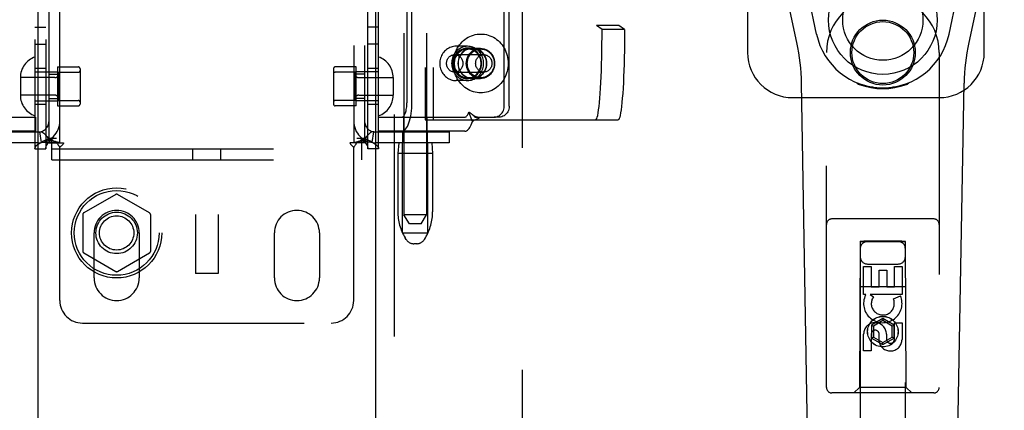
# Model space of a CAD drawing. Header units: inches. Extents: x 0 to 224, y 0 to 145.
# Tile 10 of 91: x 72.86 to 78.32, y 49.76 to 51.92. Entities that reach past the tile are written whole.
import ezdxf

# ---------------------------------------------------------------- set-up
doc = ezdxf.new("R2010")
doc.units = ezdxf.units.IN
doc.header["$LTSCALE"] = 12.302632
doc.header["$MEASUREMENT"] = 0
doc.linetypes.add('HIDDEN', pattern=[0.2, 0.1, -0.1])
for name, color, linetype in [('DEFAULT_2', 8, 'HIDDEN'), ('DOOR_2_ASSEMBLY', 7, 'CONTINUOUS'), ('DOOR_3_ASSEMBLY', 7, 'CONTINUOUS')]:
    doc.layers.add(name, color=color, linetype=linetype)

msp = doc.modelspace()

# ---------------------------------------------------------------- linework, layer by layer
at = {"layer": 'DEFAULT_2', "color": 8, "linetype": 'HIDDEN'}
for p, q in [((75.6439, 89.3524), (75.6439, 16.3824)), ((73.8314, 55.7664), (73.8314, 50.5164)), ((73.9564, 55.7664), (73.9564, 50.5164)), ((74.9876, 54.3115), (74.9876, 50.8424)), ((75.1126, 54.3115), (75.1126, 50.8424)), ((72.9409, 54.2764), (72.9409, 51.2084)), ((73.0009, 54.2764), (73.0009, 51.2084)), ((73.0189, 51.2424), (73.0189, 54.2424)), ((73.0789, 51.2424), (73.0789, 54.2424)), ((74.7089, 54.2424), (74.7089, 51.2424)), ((74.7689, 54.2424), (74.7689, 51.2424)), ((74.7869, 51.2084), (74.7869, 54.2764)), ((74.8469, 51.2084), (74.8469, 54.2764)), ((75.1047, 54.1199), (75.1047, 51.3699)), ((75.1495, 54.1199), (75.1495, 51.3699)), ((75.5435, 51.4444), (75.5435, 54.0444)), ((75.5715, 51.4444), (75.5715, 54.0444)), ((76.055, 53.5962), (76.055, 51.8935)), ((76.1797, 53.5962), (76.1797, 51.8935)), ((75.0039, 52.1189), (75.0039, 51.4644)), ((75.0319, 51.4644), (75.0319, 52.1189)), ((76.0865, 51.8699), (76.055, 51.8935)), ((76.1797, 51.8935), (76.055, 51.8935)), ((76.2112, 51.8699), (76.1797, 51.8935)), ((72.9409, 51.8834), (73.0009, 51.8834)), ((74.8469, 51.8834), (74.7869, 51.8834)), ((76.2112, 51.8699), (76.0865, 51.8699)), ((72.9409, 51.7884), (73.0009, 51.7884)), ((74.8469, 51.7884), (74.7869, 51.7884)), ((75.3409, 51.7774), (75.2764, 51.7774)), ((75.2692, 51.7309), (75.4305, 51.7309)), ((75.367, 51.7669), (75.3391, 51.7669)), ((75.4136, 51.7624), (75.3409, 51.7624)), ((75.367, 51.7664), (75.4118, 51.7664)), ((73.0009, 51.6549), (72.9409, 51.6549)), ((72.9409, 51.6349), (73.0659, 51.6349)), ((73.0189, 51.6229), (73.0789, 51.6229)), ((73.0659, 51.6629), (73.0659, 51.4469)), ((73.0659, 51.6629), (73.1809, 51.6629)), ((73.0709, 51.6329), (73.0709, 51.4769)), ((73.0709, 51.6329), (73.1809, 51.6329)), ((73.1909, 51.6529), (73.1909, 51.4569)), ((74.5969, 51.6529), (74.5969, 51.4569)), ((74.7219, 51.6629), (74.6069, 51.6629)), ((74.7169, 51.6329), (74.6069, 51.6329)), ((74.7689, 51.6229), (74.7089, 51.6229)), ((74.7169, 51.4769), (74.7169, 51.6329)), ((74.7219, 51.4469), (74.7219, 51.6629)), ((74.8469, 51.6349), (74.7219, 51.6349)), ((74.8469, 51.6549), (74.7869, 51.6549)), ((75.2692, 51.6339), (75.4305, 51.6339)), ((72.8599, 51.6044), (72.8599, 51.5054)), ((73.0509, 51.6034), (72.8599, 51.6034)), ((74.7369, 51.6034), (74.9279, 51.6034)), ((74.9279, 51.6044), (74.9279, 51.5054)), ((75.3409, 51.5874), (75.2764, 51.5874)), ((75.367, 51.5979), (75.3391, 51.5979)), ((75.4136, 51.6024), (75.3409, 51.6024)), ((75.367, 51.5984), (75.4118, 51.5984)), ((73.0509, 51.5064), (72.8599, 51.5064)), ((74.7369, 51.5064), (74.9279, 51.5064)), ((72.9409, 51.4749), (73.0659, 51.4749)), ((73.0009, 51.4549), (72.9409, 51.4549)), ((73.0189, 51.4869), (73.0789, 51.4869)), ((73.0709, 51.4769), (73.1809, 51.4769)), ((74.7169, 51.4769), (74.6069, 51.4769)), ((74.7689, 51.4869), (74.7089, 51.4869)), ((74.8469, 51.4749), (74.7219, 51.4749)), ((74.8469, 51.4549), (74.7869, 51.4549)), ((73.0659, 51.4469), (73.1809, 51.4469)), ((74.7219, 51.4469), (74.6069, 51.4469)), ((75.368, 51.3606), (75.347, 51.4118)), ((72.4624, 51.3844), (72.9434, 51.3844)), ((72.9434, 51.3844), (72.9434, 51.3064)), ((74.8444, 51.3844), (74.8444, 51.3064)), ((74.8444, 51.3844), (75.3253, 51.3844)), ((74.9851, 51.3844), (74.9851, 51.3064)), ((75.1047, 51.3699), (76.1763, 51.3699)), ((75.1151, 51.3844), (75.1151, 51.3064)), ((75.3733, 51.393), (75.3798, 51.3863)), ((75.3798, 51.3863), (75.3817, 51.3844)), ((75.3817, 51.3844), (75.4875, 51.3844)), ((75.5155, 51.3844), (75.4875, 51.3844)), ((72.9434, 51.3064), (72.4624, 51.3064)), ((72.5489, 51.3024), (72.9589, 51.3024)), ((72.9767, 51.2437), (72.9678, 51.303)), ((74.8111, 51.2437), (74.82, 51.303)), ((74.8289, 51.3024), (75.2389, 51.3024)), ((75.3253, 51.3064), (74.8444, 51.3064)), ((74.9821, 51.2424), (74.9821, 51.3024)), ((75.1181, 51.2424), (75.1181, 51.3024)), ((75.2389, 51.3024), (75.2389, 51.2424)), ((72.9589, 51.2424), (72.5489, 51.2424)), ((73.0189, 51.2424), (73.0606, 51.2424)), ((73.0238, 51.2684), (73.0609, 51.2684)), ((73.0344, 51.1484), (73.0344, 51.2684)), ((73.0606, 51.2424), (73.0997, 51.2424)), ((74.7272, 51.2424), (74.688, 51.2424)), ((74.7269, 51.2684), (74.7639, 51.2684)), ((74.7689, 51.2424), (74.7272, 51.2424)), ((74.7534, 51.1484), (74.7534, 51.2684)), ((75.2389, 51.2424), (74.8289, 51.2424)), ((74.9586, 51.2424), (74.9536, 51.1824)), ((74.9801, 50.7424), (74.9801, 51.2424)), ((75.1201, 50.7424), (75.1201, 51.2424)), ((75.1416, 51.2424), (75.1466, 51.1824)), ((72.9409, 51.2084), (73.0009, 51.2084)), ((73.0344, 51.2084), (74.7534, 51.2084)), ((73.0789, 50.3674), (73.0789, 51.2162)), ((73.8159, 51.1484), (73.8159, 51.2084)), ((73.9719, 51.1484), (73.9719, 51.2084)), ((74.7089, 50.3674), (74.7089, 51.2162)), ((74.8469, 51.2084), (74.7869, 51.2084)), ((74.9536, 51.1824), (74.9536, 50.8599)), ((75.1466, 51.1824), (74.9536, 51.1824)), ((75.1466, 51.1824), (75.1466, 50.8599)), ((73.0344, 51.1484), (74.7534, 51.1484)), ((73.3889, 50.956), (73.2114, 50.8535)), ((73.5764, 50.8535), (73.3989, 50.956)), ((73.2064, 50.8448), (73.2064, 50.6399)), ((73.5814, 50.8448), (73.5814, 50.6399)), ((75.0176, 50.7924), (74.9876, 50.8424)), ((75.0501, 50.8424), (74.9876, 50.8424)), ((75.1126, 50.8424), (75.0501, 50.8424)), ((75.0826, 50.7924), (75.1126, 50.8424)), ((73.2689, 50.4924), (73.2689, 50.7424)), ((73.5189, 50.7424), (73.5189, 50.4924)), ((74.2689, 50.4924), (74.2689, 50.7424)), ((74.5189, 50.7424), (74.5189, 50.4924)), ((74.9801, 50.7424), (75.1201, 50.7424)), ((75.0826, 50.7924), (75.0176, 50.7924)), ((74.9991, 50.7066), (74.9935, 50.7159)), ((75.1012, 50.7066), (75.1067, 50.7159)), ((73.2114, 50.6312), (73.3889, 50.5288)), ((73.3989, 50.5288), (73.5764, 50.6312)), ((75.0583, 50.6824), (75.0419, 50.6824)), ((73.9564, 50.5164), (73.8314, 50.5164)), ((73.2039, 50.2424), (74.5839, 50.2424))]:
    msp.add_line(p, q, dxfattribs=at)
for points in [[(75.2614, 51.6824), (75.2618, 51.6935), (75.2629, 51.7046), (75.2646, 51.7155), (75.2671, 51.7263), (75.2702, 51.737), (75.274, 51.7473), (75.2785, 51.7574), (75.2836, 51.7671), (75.2893, 51.7764), (75.2956, 51.7852), (75.3024, 51.7936), (75.3097, 51.8015), (75.3176, 51.8088), (75.3259, 51.8155), (75.3345, 51.8216), (75.3436, 51.8271), (75.353, 51.8319), (75.3626, 51.836), (75.3726, 51.8393), (75.3826, 51.842), (75.3929, 51.8439), (75.4032, 51.845), (75.4136, 51.8454), (75.424, 51.845), (75.4343, 51.8439), (75.4446, 51.842), (75.4547, 51.8393), (75.4646, 51.836), (75.4742, 51.8319), (75.4836, 51.8271), (75.4927, 51.8216), (75.5014, 51.8155), (75.5096, 51.8088), (75.5175, 51.8015), (75.5248, 51.7936), (75.5317, 51.7852), (75.5379, 51.7764), (75.5436, 51.7671), (75.5487, 51.7574), (75.5532, 51.7473), (75.557, 51.737), (75.5601, 51.7263), (75.5626, 51.7155), (75.5644, 51.7046), (75.5654, 51.6935), (75.5658, 51.6824)], [(76.0516, 51.3699), (76.0543, 51.3714), (76.0571, 51.376), (76.0597, 51.3837), (76.0624, 51.3943), (76.0649, 51.4079), (76.0674, 51.4244), (76.0698, 51.4436), (76.0721, 51.4654), (76.0742, 51.4897), (76.0763, 51.5163), (76.0781, 51.5452), (76.0798, 51.576), (76.0813, 51.6086), (76.0827, 51.6429), (76.0838, 51.6785), (76.0848, 51.7154), (76.0855, 51.7531), (76.086, 51.7917), (76.0864, 51.8305), (76.0865, 51.8699)], [(76.2112, 51.8699), (76.2111, 51.8305), (76.2107, 51.7917), (76.2102, 51.7531), (76.2095, 51.7154), (76.2085, 51.6785), (76.2074, 51.6429), (76.206, 51.6086), (76.2045, 51.576), (76.2028, 51.5452), (76.201, 51.5163), (76.1989, 51.4897), (76.1968, 51.4654), (76.1945, 51.4436), (76.1921, 51.4244), (76.1896, 51.4079), (76.1871, 51.3943), (76.1844, 51.3837), (76.1817, 51.376), (76.179, 51.3714), (76.1763, 51.3699)], [(75.2764, 51.7774), (75.2693, 51.7771), (75.2624, 51.7762), (75.2555, 51.7748), (75.2487, 51.7728), (75.2421, 51.7702), (75.2357, 51.7671), (75.2295, 51.7635), (75.2237, 51.7594), (75.2181, 51.7548), (75.2129, 51.7498), (75.2081, 51.7443), (75.2037, 51.7384), (75.1997, 51.7322), (75.1962, 51.7257), (75.1933, 51.7189), (75.1908, 51.7119), (75.1888, 51.7047), (75.1875, 51.6973), (75.1866, 51.6899), (75.1863, 51.6824)], [(75.3409, 51.7774), (75.3335, 51.777), (75.3263, 51.7761), (75.3191, 51.7745), (75.3121, 51.7722), (75.3052, 51.7694), (75.2987, 51.7659), (75.2924, 51.7619), (75.2864, 51.7573), (75.2808, 51.7523), (75.2756, 51.7467), (75.2709, 51.7407), (75.2666, 51.7343), (75.2629, 51.7276), (75.2596, 51.7205), (75.257, 51.7132), (75.2549, 51.7057), (75.2534, 51.698), (75.2525, 51.6902), (75.2522, 51.6824)], [(75.4296, 51.6824), (75.4292, 51.6902), (75.4283, 51.698), (75.4268, 51.7057), (75.4247, 51.7132), (75.4221, 51.7205), (75.4189, 51.7276), (75.4151, 51.7343), (75.4109, 51.7407), (75.4061, 51.7467), (75.4009, 51.7523), (75.3953, 51.7573), (75.3894, 51.7619), (75.3831, 51.7659), (75.3765, 51.7694), (75.3697, 51.7722), (75.3626, 51.7745), (75.3555, 51.7761), (75.3482, 51.777), (75.3409, 51.7774)], [(75.2239, 51.6824), (75.2241, 51.6871), (75.2248, 51.6918), (75.2259, 51.6964), (75.2274, 51.7009), (75.2293, 51.7052), (75.2315, 51.7093), (75.2342, 51.7131), (75.2372, 51.7167), (75.2405, 51.7199), (75.244, 51.7227), (75.2478, 51.7251), (75.2519, 51.7272), (75.256, 51.7288), (75.2604, 51.7299), (75.2648, 51.7306), (75.2692, 51.7309)], [(75.3391, 51.7669), (75.3287, 51.7661), (75.3187, 51.764), (75.3089, 51.7604), (75.2996, 51.7555), (75.2911, 51.7494), (75.2833, 51.7421), (75.2765, 51.7338), (75.2708, 51.7246), (75.2662, 51.7147), (75.2629, 51.7042), (75.2609, 51.6934), (75.2602, 51.6824), (75.2609, 51.6713), (75.2629, 51.6605), (75.2662, 51.65), (75.2708, 51.6401), (75.2765, 51.6309), (75.2833, 51.6226), (75.2911, 51.6153), (75.2996, 51.6092), (75.3089, 51.6043), (75.3187, 51.6007), (75.3287, 51.5986), (75.3391, 51.5979)], [(75.3409, 51.7624), (75.3347, 51.7621), (75.3286, 51.7613), (75.3225, 51.7599), (75.3166, 51.758), (75.3109, 51.7556), (75.3053, 51.7527), (75.3, 51.7493), (75.295, 51.7455), (75.2903, 51.7412), (75.2859, 51.7366), (75.2819, 51.7315), (75.2783, 51.7261), (75.2752, 51.7204), (75.2725, 51.7145), (75.2702, 51.7083), (75.2685, 51.702), (75.2672, 51.6955), (75.2664, 51.689), (75.2662, 51.6824)], [(75.2692, 51.7309), (75.2736, 51.7306), (75.278, 51.7299), (75.2823, 51.7288), (75.2865, 51.7272), (75.2905, 51.7251), (75.2943, 51.7227), (75.2979, 51.7199), (75.3012, 51.7167), (75.3042, 51.7131), (75.3068, 51.7093), (75.3091, 51.7052), (75.311, 51.7009), (75.3125, 51.6964), (75.3136, 51.6918), (75.3142, 51.6871), (75.3145, 51.6824)], [(75.367, 51.7669), (75.3566, 51.7661), (75.3466, 51.764), (75.3368, 51.7604), (75.3276, 51.7555), (75.319, 51.7494), (75.3112, 51.7421), (75.3044, 51.7338), (75.2987, 51.7246), (75.2941, 51.7147), (75.2908, 51.7042), (75.2888, 51.6934), (75.2881, 51.6824), (75.2888, 51.6713), (75.2908, 51.6605), (75.2941, 51.65), (75.2987, 51.6401), (75.3044, 51.6309), (75.3112, 51.6226), (75.319, 51.6153), (75.3276, 51.6092), (75.3368, 51.6043), (75.3466, 51.6007), (75.3566, 51.5986), (75.367, 51.5979)], [(75.367, 51.5984), (75.3567, 51.5991), (75.3467, 51.6012), (75.337, 51.6048), (75.3278, 51.6096), (75.3193, 51.6157), (75.3116, 51.623), (75.3048, 51.6312), (75.2991, 51.6404), (75.2946, 51.6502), (75.2913, 51.6606), (75.2893, 51.6714), (75.2886, 51.6824), (75.2893, 51.6933), (75.2913, 51.7041), (75.2946, 51.7145), (75.2991, 51.7244), (75.3048, 51.7335), (75.3116, 51.7418), (75.3193, 51.749), (75.3278, 51.7551), (75.337, 51.76), (75.3467, 51.7635), (75.3567, 51.7656), (75.367, 51.7664)], [(75.4118, 51.5984), (75.4015, 51.5991), (75.3915, 51.6012), (75.3818, 51.6048), (75.3726, 51.6096), (75.3641, 51.6157), (75.3564, 51.623), (75.3496, 51.6312), (75.3439, 51.6404), (75.3394, 51.6502), (75.3361, 51.6606), (75.3341, 51.6714), (75.3334, 51.6824), (75.3341, 51.6933), (75.3361, 51.7041), (75.3394, 51.7145), (75.3439, 51.7244), (75.3496, 51.7335), (75.3564, 51.7418), (75.3641, 51.749), (75.3726, 51.7551), (75.3818, 51.76), (75.3915, 51.7635), (75.4015, 51.7656), (75.4118, 51.7664)], [(75.3389, 51.6824), (75.3392, 51.6894), (75.3401, 51.6963), (75.3415, 51.7031), (75.3434, 51.7097), (75.3459, 51.7162), (75.3489, 51.7224), (75.3524, 51.7283), (75.3564, 51.7338), (75.3608, 51.7389), (75.3656, 51.7437), (75.3708, 51.7479), (75.3763, 51.7517), (75.382, 51.7549), (75.3881, 51.7575), (75.3943, 51.7596), (75.4006, 51.7612), (75.4071, 51.7621), (75.4136, 51.7624)], [(75.3391, 51.5979), (75.3495, 51.5986), (75.3595, 51.6007), (75.3693, 51.6043), (75.3785, 51.6092), (75.3871, 51.6153), (75.3949, 51.6226), (75.4016, 51.6309), (75.4074, 51.6401), (75.4119, 51.65), (75.4153, 51.6605), (75.4173, 51.6713), (75.418, 51.6824), (75.4173, 51.6934), (75.4153, 51.7042), (75.4119, 51.7147), (75.4074, 51.7246), (75.4016, 51.7338), (75.3949, 51.7421), (75.3871, 51.7494), (75.3785, 51.7555), (75.3693, 51.7604), (75.3595, 51.764), (75.3495, 51.7661), (75.3391, 51.7669)], [(75.4155, 51.6824), (75.4153, 51.689), (75.4145, 51.6955), (75.4133, 51.702), (75.4115, 51.7083), (75.4093, 51.7145), (75.4065, 51.7204), (75.4034, 51.7261), (75.3998, 51.7315), (75.3958, 51.7366), (75.3914, 51.7412), (75.3867, 51.7455), (75.3817, 51.7493), (75.3764, 51.7527), (75.3709, 51.7556), (75.3651, 51.758), (75.3592, 51.7599), (75.3532, 51.7613), (75.347, 51.7621), (75.3409, 51.7624)], [(75.367, 51.5979), (75.3774, 51.5986), (75.3874, 51.6007), (75.3972, 51.6043), (75.4065, 51.6092), (75.415, 51.6153), (75.4228, 51.6226), (75.4296, 51.6309), (75.4353, 51.6401), (75.4399, 51.65), (75.4432, 51.6605), (75.4452, 51.6713), (75.4459, 51.6824), (75.4452, 51.6934), (75.4432, 51.7042), (75.4399, 51.7147), (75.4353, 51.7246), (75.4296, 51.7338), (75.4228, 51.7421), (75.415, 51.7494), (75.4065, 51.7555), (75.3972, 51.7604), (75.3874, 51.764), (75.3774, 51.7661), (75.367, 51.7669)], [(75.367, 51.7664), (75.3773, 51.7656), (75.3873, 51.7635), (75.397, 51.76), (75.4062, 51.7551), (75.4148, 51.749), (75.4225, 51.7418), (75.4292, 51.7335), (75.4349, 51.7244), (75.4395, 51.7145), (75.4428, 51.7041), (75.4448, 51.6933), (75.4454, 51.6824), (75.4448, 51.6714), (75.4428, 51.6606), (75.4395, 51.6502), (75.4349, 51.6404), (75.4292, 51.6312), (75.4225, 51.623), (75.4148, 51.6157), (75.4062, 51.6096), (75.397, 51.6048), (75.3873, 51.6012), (75.3773, 51.5991), (75.367, 51.5984)], [(75.3852, 51.6824), (75.3854, 51.6871), (75.386, 51.6918), (75.3871, 51.6964), (75.3886, 51.7009), (75.3905, 51.7052), (75.3928, 51.7093), (75.3955, 51.7131), (75.3984, 51.7167), (75.4017, 51.7199), (75.4053, 51.7227), (75.4091, 51.7251), (75.4131, 51.7272), (75.4173, 51.7288), (75.4216, 51.7299), (75.426, 51.7306), (75.4305, 51.7309)], [(75.4118, 51.7664), (75.4221, 51.7656), (75.4321, 51.7635), (75.4418, 51.76), (75.451, 51.7551), (75.4596, 51.749), (75.4673, 51.7418), (75.474, 51.7335), (75.4797, 51.7244), (75.4843, 51.7145), (75.4876, 51.7041), (75.4896, 51.6933), (75.4902, 51.6824), (75.4896, 51.6714), (75.4876, 51.6606), (75.4843, 51.6502), (75.4797, 51.6404), (75.474, 51.6312), (75.4673, 51.623), (75.4596, 51.6157), (75.451, 51.6096), (75.4418, 51.6048), (75.4321, 51.6012), (75.4221, 51.5991), (75.4118, 51.5984)], [(75.4136, 51.7624), (75.4201, 51.7621), (75.4266, 51.7612), (75.4329, 51.7596), (75.4392, 51.7575), (75.4452, 51.7549), (75.451, 51.7517), (75.4564, 51.7479), (75.4616, 51.7437), (75.4664, 51.7389), (75.4708, 51.7338), (75.4748, 51.7283), (75.4783, 51.7224), (75.4813, 51.7162), (75.4838, 51.7097), (75.4858, 51.7031), (75.4872, 51.6963), (75.488, 51.6894), (75.4883, 51.6824)], [(75.4305, 51.7309), (75.4349, 51.7306), (75.4393, 51.7299), (75.4436, 51.7288), (75.4478, 51.7272), (75.4518, 51.7251), (75.4556, 51.7227), (75.4592, 51.7199), (75.4625, 51.7167), (75.4655, 51.7131), (75.4681, 51.7093), (75.4704, 51.7052), (75.4723, 51.7009), (75.4738, 51.6964), (75.4749, 51.6918), (75.4755, 51.6871), (75.4757, 51.6824)], [(75.1863, 51.6824), (75.1866, 51.6749), (75.1875, 51.6674), (75.1889, 51.6601), (75.1908, 51.6528), (75.1933, 51.6458), (75.1962, 51.639), (75.1997, 51.6325), (75.2037, 51.6263), (75.2081, 51.6204), (75.2129, 51.615), (75.2181, 51.6099), (75.2237, 51.6053), (75.2295, 51.6012), (75.2357, 51.5976), (75.2421, 51.5945), (75.2487, 51.592), (75.2555, 51.59), (75.2624, 51.5885), (75.2693, 51.5877), (75.2764, 51.5874)], [(75.2692, 51.6339), (75.2648, 51.6341), (75.2604, 51.6348), (75.256, 51.636), (75.2519, 51.6376), (75.2478, 51.6396), (75.244, 51.642), (75.2405, 51.6449), (75.2372, 51.6481), (75.2342, 51.6516), (75.2315, 51.6554), (75.2293, 51.6595), (75.2274, 51.6638), (75.2259, 51.6683), (75.2248, 51.6729), (75.2241, 51.6776), (75.2239, 51.6824)], [(75.2522, 51.6824), (75.2525, 51.6745), (75.2534, 51.6667), (75.2549, 51.659), (75.257, 51.6515), (75.2596, 51.6442), (75.2629, 51.6372), (75.2666, 51.6304), (75.2709, 51.624), (75.2756, 51.618), (75.2808, 51.6125), (75.2864, 51.6074), (75.2924, 51.6028), (75.2987, 51.5988), (75.3052, 51.5954), (75.3121, 51.5925), (75.3191, 51.5903), (75.3263, 51.5887), (75.3335, 51.5877), (75.3409, 51.5874)], [(75.5658, 51.6824), (75.5654, 51.6712), (75.5644, 51.6602), (75.5626, 51.6492), (75.5601, 51.6384), (75.557, 51.6278), (75.5532, 51.6174), (75.5487, 51.6074), (75.5436, 51.5977), (75.5379, 51.5884), (75.5317, 51.5795), (75.5248, 51.5711), (75.5175, 51.5632), (75.5096, 51.5559), (75.5014, 51.5492), (75.4927, 51.5431), (75.4836, 51.5376), (75.4742, 51.5329), (75.4646, 51.5288), (75.4547, 51.5254), (75.4446, 51.5228), (75.4343, 51.5209), (75.424, 51.5197), (75.4136, 51.5194), (75.4032, 51.5197), (75.3929, 51.5209), (75.3826, 51.5228), (75.3726, 51.5254), (75.3626, 51.5288), (75.353, 51.5329), (75.3436, 51.5376), (75.3345, 51.5431), (75.3259, 51.5492), (75.3176, 51.5559), (75.3097, 51.5632), (75.3024, 51.5711), (75.2956, 51.5795), (75.2893, 51.5884), (75.2836, 51.5977), (75.2785, 51.6074), (75.274, 51.6174), (75.2702, 51.6278), (75.2671, 51.6384), (75.2646, 51.6492), (75.2629, 51.6602), (75.2618, 51.6712), (75.2614, 51.6824)], [(75.2662, 51.6824), (75.2664, 51.6757), (75.2672, 51.6692), (75.2685, 51.6627), (75.2702, 51.6564), (75.2725, 51.6502), (75.2752, 51.6443), (75.2783, 51.6386), (75.2819, 51.6332), (75.2859, 51.6282), (75.2903, 51.6235), (75.295, 51.6192), (75.3, 51.6154), (75.3053, 51.612), (75.3109, 51.6091), (75.3166, 51.6067), (75.3225, 51.6048), (75.3286, 51.6035), (75.3347, 51.6026), (75.3409, 51.6024)], [(75.3145, 51.6824), (75.3142, 51.6776), (75.3136, 51.6729), (75.3125, 51.6683), (75.311, 51.6638), (75.3091, 51.6595), (75.3068, 51.6554), (75.3042, 51.6516), (75.3012, 51.6481), (75.2979, 51.6449), (75.2943, 51.642), (75.2905, 51.6396), (75.2865, 51.6376), (75.2823, 51.636), (75.278, 51.6348), (75.2736, 51.6341), (75.2692, 51.6339)], [(75.4136, 51.6024), (75.4071, 51.6027), (75.4006, 51.6036), (75.3943, 51.6051), (75.3881, 51.6072), (75.382, 51.6099), (75.3763, 51.6131), (75.3708, 51.6168), (75.3656, 51.6211), (75.3608, 51.6258), (75.3564, 51.6309), (75.3524, 51.6365), (75.3489, 51.6424), (75.3459, 51.6486), (75.3434, 51.655), (75.3415, 51.6617), (75.3401, 51.6685), (75.3392, 51.6754), (75.3389, 51.6824)], [(75.3409, 51.5874), (75.3482, 51.5877), (75.3555, 51.5887), (75.3626, 51.5903), (75.3697, 51.5925), (75.3765, 51.5954), (75.3831, 51.5988), (75.3894, 51.6028), (75.3953, 51.6074), (75.4009, 51.6125), (75.4061, 51.618), (75.4109, 51.624), (75.4151, 51.6304), (75.4189, 51.6372), (75.4221, 51.6442), (75.4247, 51.6515), (75.4268, 51.659), (75.4283, 51.6667), (75.4292, 51.6745), (75.4296, 51.6824)], [(75.3409, 51.6024), (75.347, 51.6026), (75.3532, 51.6035), (75.3592, 51.6048), (75.3651, 51.6067), (75.3709, 51.6091), (75.3764, 51.612), (75.3817, 51.6154), (75.3867, 51.6192), (75.3914, 51.6235), (75.3958, 51.6282), (75.3998, 51.6332), (75.4034, 51.6386), (75.4065, 51.6443), (75.4093, 51.6502), (75.4115, 51.6564), (75.4133, 51.6627), (75.4145, 51.6692), (75.4153, 51.6757), (75.4155, 51.6824)], [(75.4305, 51.6339), (75.426, 51.6341), (75.4216, 51.6348), (75.4173, 51.636), (75.4131, 51.6376), (75.4091, 51.6396), (75.4053, 51.642), (75.4017, 51.6449), (75.3984, 51.6481), (75.3955, 51.6516), (75.3928, 51.6554), (75.3905, 51.6595), (75.3886, 51.6638), (75.3871, 51.6683), (75.386, 51.6729), (75.3854, 51.6776), (75.3852, 51.6824)], [(75.4883, 51.6824), (75.488, 51.6754), (75.4872, 51.6685), (75.4858, 51.6617), (75.4838, 51.655), (75.4813, 51.6486), (75.4783, 51.6424), (75.4748, 51.6365), (75.4708, 51.6309), (75.4664, 51.6258), (75.4616, 51.6211), (75.4564, 51.6168), (75.451, 51.6131), (75.4452, 51.6099), (75.4392, 51.6072), (75.4329, 51.6051), (75.4266, 51.6036), (75.4201, 51.6027), (75.4136, 51.6024)], [(75.4757, 51.6824), (75.4755, 51.6776), (75.4749, 51.6729), (75.4738, 51.6683), (75.4723, 51.6638), (75.4704, 51.6595), (75.4681, 51.6554), (75.4655, 51.6516), (75.4625, 51.6481), (75.4592, 51.6449), (75.4556, 51.642), (75.4518, 51.6396), (75.4478, 51.6376), (75.4436, 51.636), (75.4393, 51.6348), (75.4349, 51.6341), (75.4305, 51.6339)], [(74.9752, 51.3064), (74.9808, 51.3071), (74.9863, 51.3094), (74.9917, 51.3132), (74.9969, 51.3184), (75.0019, 51.325), (75.0067, 51.333), (75.0112, 51.3422), (75.0153, 51.3526), (75.019, 51.3641), (75.0223, 51.3766), (75.0252, 51.3899), (75.0276, 51.4039), (75.0294, 51.4185), (75.0308, 51.4335), (75.0316, 51.4488), (75.0319, 51.4644)], [(74.9752, 51.3844), (74.9781, 51.3848), (74.9808, 51.3859), (74.9836, 51.3878), (74.9862, 51.3905), (74.9888, 51.3938), (74.9912, 51.3979), (74.9934, 51.4025), (74.9955, 51.4078), (74.9974, 51.4136), (74.9991, 51.4199), (75.0005, 51.4267), (75.0017, 51.4338), (75.0027, 51.4411), (75.0034, 51.4488), (75.0038, 51.4565), (75.0039, 51.4644)], [(75.3253, 51.3844), (75.3278, 51.3847), (75.3302, 51.3855), (75.3326, 51.387), (75.3349, 51.389), (75.3372, 51.3916), (75.3394, 51.3947), (75.3415, 51.3983), (75.3434, 51.4023), (75.3453, 51.4069), (75.347, 51.4118)], [(75.347, 51.4118), (75.349, 51.4113), (75.3511, 51.4105), (75.3532, 51.4095), (75.3553, 51.4083), (75.3576, 51.4069), (75.3599, 51.4053), (75.3621, 51.4036), (75.3642, 51.4017), (75.3665, 51.3997), (75.3685, 51.3978)], [(75.3685, 51.3978), (75.371, 51.3953), (75.3733, 51.393)], [(75.395, 51.3844), (75.3941, 51.3844), (75.3921, 51.3845), (75.3903, 51.3848), (75.3885, 51.3853), (75.3868, 51.3858), (75.3851, 51.3864), (75.3835, 51.3871), (75.3819, 51.3879), (75.3803, 51.3887), (75.3787, 51.3897), (75.3771, 51.3907), (75.3755, 51.3918), (75.3739, 51.3931), (75.3723, 51.3943), (75.3707, 51.3957), (75.3691, 51.3972), (75.3685, 51.3978)], [(75.4875, 51.3844), (75.4949, 51.3849), (75.502, 51.3864), (75.5089, 51.3889), (75.5155, 51.3924), (75.5216, 51.3968), (75.5271, 51.4019), (75.5319, 51.4078), (75.536, 51.4144), (75.5393, 51.4214), (75.5416, 51.4288), (75.543, 51.4365), (75.5435, 51.4444)], [(75.5715, 51.4444), (75.571, 51.4365), (75.5696, 51.4288), (75.5672, 51.4214), (75.564, 51.4144), (75.5599, 51.4078), (75.5551, 51.4019), (75.5496, 51.3968), (75.5435, 51.3924), (75.5369, 51.3889), (75.53, 51.3864), (75.5228, 51.3849), (75.5155, 51.3844)], [(75.3253, 51.3064), (75.3302, 51.307), (75.335, 51.3087), (75.3397, 51.3115), (75.3443, 51.3155), (75.3488, 51.3206), (75.3531, 51.3267), (75.3572, 51.3338), (75.3611, 51.3419), (75.3647, 51.3508), (75.368, 51.3606)], [(75.368, 51.3606), (75.3711, 51.363), (75.3742, 51.3652), (75.3775, 51.3671), (75.3808, 51.3688), (75.384, 51.3703), (75.3872, 51.3718), (75.3903, 51.3731), (75.3933, 51.3744), (75.3964, 51.3759), (75.3994, 51.3775), (75.4024, 51.3791), (75.4051, 51.3809), (75.4076, 51.3826), (75.4097, 51.3844)], [(72.9678, 51.303), (72.9713, 51.3032), (72.9753, 51.3026), (72.9799, 51.301), (72.9848, 51.2984), (72.9898, 51.2949), (72.9948, 51.2906), (72.9989, 51.2863)], [(72.9989, 51.2863), (72.9994, 51.2857), (73.0038, 51.2802), (73.0078, 51.2743), (73.0115, 51.2679), (73.0146, 51.2612), (73.017, 51.2545), (73.0184, 51.2482), (73.0189, 51.2424)], [(73.0765, 51.2429), (73.0759, 51.243), (73.0728, 51.2435), (73.0694, 51.2442), (73.0658, 51.245), (73.0621, 51.246), (73.0582, 51.2472), (73.0543, 51.2486), (73.0503, 51.2501), (73.0462, 51.2518), (73.0421, 51.2536), (73.038, 51.2557), (73.0338, 51.2579), (73.0297, 51.2604), (73.0256, 51.263), (73.0215, 51.2658), (73.0175, 51.2688), (73.0135, 51.2721), (73.0094, 51.2756), (73.0055, 51.2793), (73.0015, 51.2833), (72.9989, 51.2863)], [(74.7889, 51.2863), (74.7861, 51.2833), (74.7822, 51.2792), (74.7782, 51.2755), (74.7742, 51.272), (74.7701, 51.2687), (74.766, 51.2657), (74.7619, 51.2629), (74.7578, 51.2602), (74.7537, 51.2578), (74.7495, 51.2555), (74.7453, 51.2535), (74.7412, 51.2516), (74.7371, 51.2499), (74.7331, 51.2484), (74.7292, 51.2471), (74.7254, 51.246), (74.7217, 51.245), (74.7182, 51.2442), (74.7148, 51.2435), (74.7118, 51.243), (74.7107, 51.2428)], [(74.7889, 51.2863), (74.7884, 51.2857), (74.784, 51.2802), (74.7799, 51.2743), (74.7763, 51.2679), (74.7731, 51.2612), (74.7708, 51.2545), (74.7694, 51.2482), (74.7689, 51.2424)], [(74.82, 51.303), (74.8165, 51.3032), (74.8124, 51.3026), (74.8078, 51.301), (74.8029, 51.2984), (74.7979, 51.2949), (74.793, 51.2906), (74.7889, 51.2863)], [(72.9409, 51.2084), (72.9418, 51.2144), (72.9446, 51.2204), (72.9493, 51.2264), (72.9557, 51.2324), (72.9638, 51.2384), (72.9734, 51.2444), (72.9844, 51.2504), (72.9966, 51.2564), (73.0098, 51.2624), (73.0238, 51.2684)], [(72.9767, 51.2437), (72.9852, 51.2447), (72.9941, 51.2453), (73.0031, 51.2457), (73.0119, 51.2459), (73.0201, 51.2459), (73.0277, 51.2458), (73.0347, 51.2456), (73.0412, 51.2454), (73.0474, 51.2451), (73.0531, 51.2448), (73.0586, 51.2445), (73.0636, 51.2442), (73.0681, 51.2438), (73.0719, 51.2435), (73.0749, 51.2431), (73.0765, 51.2429)], [(73.0009, 51.2084), (73.0014, 51.2144), (73.0028, 51.2204), (73.0051, 51.2264), (73.0083, 51.2324), (73.0123, 51.2384), (73.0171, 51.2444), (73.0226, 51.2504), (73.0287, 51.2564), (73.0353, 51.2624), (73.0423, 51.2684)], [(73.0606, 51.2424), (73.0628, 51.24), (73.0646, 51.2377), (73.0663, 51.2356), (73.0678, 51.2335), (73.0691, 51.2315), (73.0703, 51.2295)], [(73.0765, 51.2429), (73.0771, 51.2428), (73.0784, 51.2426), (73.0789, 51.2424)], [(73.0997, 51.2424), (73.0992, 51.24), (73.0983, 51.2377), (73.097, 51.2352), (73.0954, 51.2329), (73.0937, 51.2308), (73.0918, 51.2289), (73.0898, 51.2269)], [(74.688, 51.2424), (74.6886, 51.24), (74.6895, 51.2376), (74.6908, 51.2352), (74.6924, 51.2329), (74.6941, 51.2308), (74.696, 51.2289), (74.698, 51.2269), (74.7024, 51.2229)], [(74.7107, 51.2428), (74.7093, 51.2426), (74.7089, 51.2424)], [(74.8111, 51.2437), (74.8026, 51.2447), (74.7936, 51.2453), (74.7846, 51.2457), (74.7759, 51.2459), (74.7677, 51.2459), (74.76, 51.2458), (74.753, 51.2456), (74.7465, 51.2454), (74.7404, 51.2451), (74.7346, 51.2448), (74.7292, 51.2445), (74.7241, 51.2442), (74.7197, 51.2438), (74.7159, 51.2435), (74.7129, 51.2431), (74.7113, 51.2429)], [(74.7272, 51.2424), (74.725, 51.24), (74.7231, 51.2377), (74.7215, 51.2356), (74.72, 51.2335), (74.7187, 51.2315), (74.7174, 51.2296), (74.7149, 51.2255)], [(74.7454, 51.2684), (74.7524, 51.2624), (74.759, 51.2564), (74.7651, 51.2504), (74.7706, 51.2444), (74.7754, 51.2384), (74.7795, 51.2324), (74.7827, 51.2264), (74.785, 51.2204), (74.7864, 51.2144), (74.7869, 51.2084)], [(74.7639, 51.2684), (74.778, 51.2624), (74.7912, 51.2564), (74.8034, 51.2504), (74.8143, 51.2444), (74.824, 51.2384), (74.832, 51.2324), (74.8384, 51.2264), (74.8431, 51.2204), (74.8459, 51.2144), (74.8469, 51.2084)], [(73.0703, 51.2295), (73.0728, 51.2255), (73.0743, 51.2232), (73.0758, 51.2208), (73.0773, 51.2185), (73.0789, 51.2162)], [(73.0898, 51.2269), (73.0853, 51.2229), (73.083, 51.2207), (73.0809, 51.2185), (73.0789, 51.2162)], [(74.7024, 51.2229), (74.7047, 51.2207), (74.7069, 51.2185), (74.7089, 51.2162)], [(74.7149, 51.2255), (74.7135, 51.2232), (74.712, 51.2208), (74.7104, 51.2185), (74.7089, 51.2162)]]:
    msp.add_lwpolyline(points, dxfattribs=at)
for radius in [0.25, 0.235, 0.115, 0.095]:
    msp.add_circle((73.3939, 50.7424), radius, dxfattribs=at)
for centre, radius, start, end in [((72.9799, 51.6044), 0.12, 108.9656, 180), ((74.8079, 51.6044), 0.12, 0, 71.0344), ((73.0509, 51.6234), 0.02, 270, 360), ((73.1809, 51.6529), 0.01, 0, 90), ((73.1809, 51.6429), 0.01, 270, 360), ((74.6069, 51.6529), 0.01, 90, 180), ((74.6069, 51.6429), 0.01, 180, 270), ((74.7369, 51.6234), 0.02, 180, 270), ((72.9799, 51.5054), 0.12, 180, 251.0344), ((73.0509, 51.4864), 0.02, 0, 90), ((74.7369, 51.4864), 0.02, 90, 180), ((74.8079, 51.5054), 0.12, 288.9656, 360), ((73.1809, 51.4669), 0.01, 0, 90), ((73.1809, 51.4569), 0.01, 270, 360), ((74.6069, 51.4669), 0.01, 90, 180), ((74.6069, 51.4569), 0.01, 180, 270), ((72.9589, 51.3624), 0.12, 270, 360), ((72.9589, 51.3624), 0.06, 270, 360), ((74.8289, 51.3624), 0.12, 180, 270), ((74.8289, 51.3624), 0.06, 180, 270), ((73.3939, 50.9473), 0.01, 60.0037, 119.9986), ((73.2164, 50.8448), 0.01, 120.0031, 179.9988), ((73.3939, 50.7424), 0.125, 0, 180), ((73.5714, 50.8448), 0.01, 0.0034, 59.9992), ((74.3939, 50.7424), 0.125, 0, 180), ((75.2336, 50.8599), 0.28, 180, 210.9637), ((74.8666, 50.8599), 0.28, 329.0363, 360), ((75.0419, 50.7324), 0.05, 210.9637, 270), ((75.0583, 50.7324), 0.05, 270, 329.0363), ((73.2164, 50.6399), 0.01, 180.0034, 239.9992), ((73.5714, 50.6399), 0.01, 300.0031, 359.9988), ((73.3939, 50.5374), 0.01, 240.0037, 299.9986), ((73.3939, 50.4924), 0.125, 180, 360), ((74.3939, 50.4924), 0.125, 180, 360), ((73.2039, 50.3674), 0.125, 180, 270), ((74.5839, 50.3674), 0.125, 270, 360)]:
    msp.add_arc(centre, radius, start, end, dxfattribs=at)
at = {"layer": 'DOOR_2_ASSEMBLY', "color": 3, "linetype": 'Continuous'}
msp.add_line((74.8314, 15.7214), (74.8314, 90.0134), dxfattribs=at)
at = {"layer": 'DOOR_2_ASSEMBLY', "color": 8, "linetype": 'HIDDEN'}
for p, q in [((74.9354, 15.7214), (74.9354, 90.0134)), ((78.2064, 51.7424), (78.2064, 53.9924)), ((76.8939, 52.4255), (76.8939, 51.7424)), ((77.3314, 49.8849), (77.3314, 51.7424)), ((77.9564, 51.7424), (77.9564, 49.8849)), ((77.1439, 51.4924), (77.9564, 51.4924)), ((77.9264, 50.8199), (77.3614, 50.8199)), ((77.5174, 50.6949), (77.5139, 49.8849)), ((77.5174, 50.6949), (77.7704, 50.6949)), ((77.5189, 50.6965), (77.5189, 16.6949)), ((77.5197, 50.6966), (77.5212, 50.6966)), ((77.5212, 50.6966), (77.5262, 50.6966)), ((77.5278, 50.6935), (77.5222, 50.6935)), ((77.5262, 50.6966), (77.5389, 50.6966)), ((77.7489, 50.6935), (77.5278, 50.6935)), ((77.7489, 50.6966), (77.5389, 50.6966)), ((77.7489, 50.6966), (77.7616, 50.6966)), ((77.7616, 50.6935), (77.7489, 50.6935)), ((77.7616, 50.6966), (77.7665, 50.6966)), ((77.7665, 50.6935), (77.7616, 50.6935)), ((77.768, 50.6935), (77.7665, 50.6935)), ((77.7689, 16.6949), (77.7689, 50.6965)), ((77.7739, 49.8849), (77.7704, 50.6949)), ((77.5373, 50.4009), (77.5373, 50.557)), ((77.5373, 50.557), (77.5797, 50.557)), ((77.5589, 50.5699), (77.7289, 50.5699)), ((77.5797, 50.557), (77.5797, 50.4435)), ((77.6232, 50.4435), (77.6232, 50.5357)), ((77.6232, 50.5357), (77.6656, 50.5357)), ((77.6656, 50.5357), (77.6656, 50.4435)), ((77.7081, 50.4435), (77.7081, 50.557)), ((77.7081, 50.557), (77.7505, 50.557)), ((77.7505, 50.557), (77.7505, 50.4009)), ((77.5163, 50.4449), (77.7715, 50.4449)), ((77.5797, 50.4435), (77.6232, 50.4435)), ((77.6656, 50.4435), (77.7081, 50.4435)), ((77.5496, 50.4009), (77.5373, 50.4009)), ((77.5478, 50.3974), (77.5496, 50.4009)), ((77.5729, 50.4009), (77.5915, 50.3879)), ((77.7505, 50.4009), (77.5729, 50.4009)), ((77.7024, 50.3765), (77.7415, 50.3934)), ((77.6439, 50.2673), (77.5814, 50.2313)), ((77.6439, 50.2558), (77.5914, 50.2255)), ((77.6439, 50.2673), (77.6439, 50.2558)), ((77.7064, 50.2313), (77.6439, 50.2673)), ((77.6964, 50.2255), (77.6439, 50.2558)), ((77.5814, 50.2313), (77.5814, 50.1591)), ((77.5814, 50.2313), (77.5914, 50.2255)), ((77.5914, 50.2255), (77.5914, 50.1649)), ((77.7064, 50.2313), (77.6964, 50.2255)), ((77.6964, 50.1649), (77.6964, 50.2255)), ((77.7064, 50.1591), (77.7064, 50.2313)), ((77.7081, 50.1522), (77.7081, 50.2446)), ((77.7081, 50.2446), (77.7505, 50.2446)), ((77.7505, 50.2446), (77.7505, 50.1522)), ((77.5373, 50.0883), (77.5373, 50.1807)), ((77.5797, 50.1807), (77.5797, 50.0883)), ((77.5814, 50.1591), (77.5914, 50.1649)), ((77.5814, 50.1591), (77.6439, 50.123)), ((77.5914, 50.1649), (77.6439, 50.1346)), ((77.6233, 50.1384), (77.6233, 50.1847)), ((77.6439, 50.1346), (77.6964, 50.1649)), ((77.6439, 50.123), (77.7064, 50.1591)), ((77.6642, 50.1807), (77.6642, 50.1522)), ((77.7064, 50.1591), (77.6964, 50.1649)), ((77.5797, 50.0883), (77.5373, 50.0883)), ((77.6439, 50.123), (77.6439, 50.1346)), ((77.5139, 49.8849), (77.4839, 49.8549)), ((77.7739, 49.8849), (77.5139, 49.8849)), ((77.7739, 49.8849), (77.8039, 49.8549)), ((77.9264, 49.8549), (77.3614, 49.8549))]:
    msp.add_line(p, q, dxfattribs=at)
at = {"layer": 'DOOR_2_ASSEMBLY', "color": 7, "linetype": 'Continuous'}
for p, q in [((77.1674, 51.7978), (76.97, 52.7238)), ((78.3177, 52.7238), (78.1204, 51.7978)), ((77.2762, 51.8442), (77.1879, 52.2589)), ((78.0116, 51.8442), (78.0988, 52.2538)), ((77.2654, 47.4329), (77.1931, 51.5722)), ((77.5051, 51.5689), (77.5024, 51.5746)), ((77.5087, 51.572), (77.5086, 51.5675)), ((77.5123, 51.5689), (77.5126, 51.566)), ((77.7752, 51.566), (77.7755, 51.5689)), ((77.7791, 51.572), (77.7791, 51.5675)), ((77.7854, 51.5746), (77.7826, 51.5689)), ((78.0224, 47.4329), (78.0946, 51.5722)), ((77.5892, 51.5508), (77.5682, 51.5505)), ((77.6439, 51.5466), (77.6439, 51.5426)), ((77.7195, 51.5505), (77.6986, 51.5508))]:
    msp.add_line(p, q, dxfattribs=at)
for points in [[(77.5051, 51.5689), (77.5054, 51.5687), (77.5074, 51.5679)], [(77.5074, 51.5679), (77.509, 51.5673), (77.5109, 51.5666), (77.513, 51.5658)], [(77.7748, 51.5658), (77.7768, 51.5666), (77.7788, 51.5673), (77.7804, 51.5679), (77.7816, 51.5684), (77.7824, 51.5687), (77.7826, 51.5689)]]:
    msp.add_lwpolyline(points, dxfattribs=at)
at = {"layer": 'DOOR_2_ASSEMBLY', "color": 8, "linetype": 'HIDDEN'}
for points in [[(77.5189, 50.6965), (77.519, 50.6965), (77.5193, 50.6965), (77.5197, 50.6966)], [(77.5222, 50.6935), (77.5204, 50.6935), (77.5197, 50.6935), (77.5193, 50.6935), (77.519, 50.6936), (77.5189, 50.6936)], [(77.7665, 50.6966), (77.768, 50.6966), (77.7685, 50.6965), (77.7688, 50.6965), (77.7689, 50.6965)], [(77.7689, 50.6936), (77.7688, 50.6936), (77.7685, 50.6935), (77.768, 50.6935)]]:
    msp.add_lwpolyline(points, dxfattribs=at)
at = {"layer": 'DOOR_2_ASSEMBLY', "color": 7, "linetype": 'Continuous'}
for radius in [0.3012, 0.2224]:
    msp.add_circle((77.6439, 51.9225), radius, dxfattribs=at)
at = {"layer": 'DOOR_2_ASSEMBLY', "color": 8, "linetype": 'HIDDEN'}
for centre, radius in [((77.6439, 51.7424), 0.18), ((77.6439, 51.7424), 0.1715), ((77.6439, 50.1949), 0.085), ((77.6439, 50.1949), 0.0845)]:
    msp.add_circle(centre, radius, dxfattribs=at)
for centre, radius, start, end in [((77.6439, 51.7424), 0.3125, 0, 180), ((77.1439, 51.7424), 0.25, 180, 270), ((77.9564, 51.7424), 0.25, 270, 360), ((77.3614, 50.7899), 0.03, 90, 180), ((77.9264, 50.7899), 0.03, 0, 90), ((77.5589, 50.6549), 0.04, 90, 180), ((77.7289, 50.6549), 0.04, 0, 90), ((77.5589, 50.6099), 0.04, 180, 270), ((77.7289, 50.6099), 0.04, 270, 360), ((77.6438, 50.3511), 0.1065, 154.2636, 23.4027), ((77.6438, 50.3511), 0.0639, 144.8895, 23.4026), ((77.6008, 50.1807), 0.0635, 0, 180), ((77.6017, 50.1807), 0.0219, 10.307, 180), ((77.6861, 50.1521), 0.0644, 192.2995, 0.0775), ((77.6861, 50.1522), 0.0219, 179.9011, 360), ((77.3614, 49.8849), 0.03, 180, 270), ((77.9264, 49.8849), 0.03, 270, 360)]:
    msp.add_arc(centre, radius, start, end, dxfattribs=at)
at = {"layer": 'DOOR_2_ASSEMBLY', "color": 7, "linetype": 'Continuous'}
for centre, radius, start, end in [((77.6439, 51.9225), 0.3759, 192.0247, 347.9753), ((76.0122, 51.5516), 1.1811, 1, 12.0297), ((79.2756, 51.5516), 1.1811, 167.9703, 179), ((77.6439, 51.9229), 0.3803, 249.8689, 290.1311)]:
    msp.add_arc(centre, radius, start, end, dxfattribs=at)
at = {"layer": 'DOOR_3_ASSEMBLY', "color": 3, "linetype": 'Continuous'}
msp.add_line((72.9564, 90.0134), (72.9564, 15.7214), dxfattribs=at)

doc.saveas('drawing.dxf')
